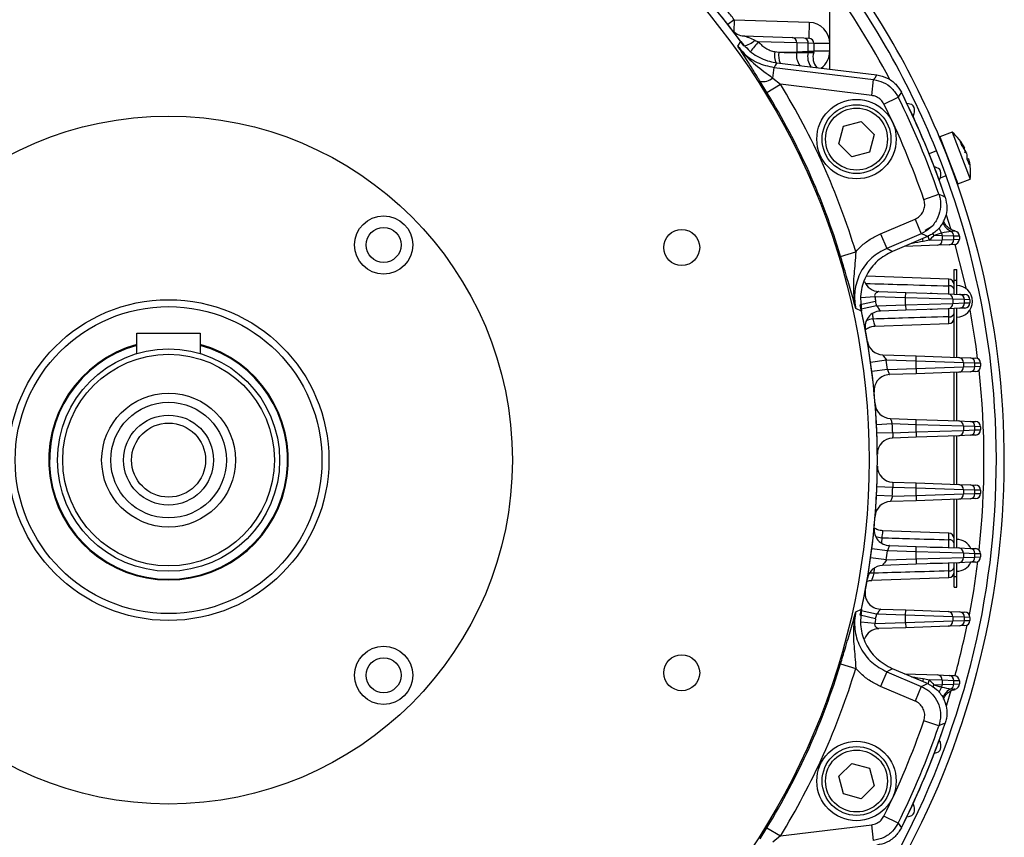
# Model space of a CAD drawing. Header units: millimetres. Extents: x -722 to 1902, y -809 to 1604.
# Tile 59 of 93: x 585 to 771, y 239 to 394. Entities that reach past the tile are written whole.
import ezdxf

# ---------------------------------------------------------------- set-up
doc = ezdxf.new("R2010")
doc.units = ezdxf.units.MM

msp = doc.modelspace()

# ---------------------------------------------------------------- linework, layer by layer
at = {"color": 7, "linetype": 'Continuous', "lineweight": 25}
for p, q in [((738.36, 389.45), (738.36, 400.29)), ((720.3, 393.95), (719.12, 393.03)), ((720.3, 393.95), (720.22, 391.67)), ((720.3, 393.95), (734.5, 393.45)), ((734.5, 393.45), (734.4, 390.45)), ((720.98, 388.97), (721.52, 389.84)), ((722.14, 390.88), (731.27, 390.56)), ((732.13, 389.56), (724.89, 389.79)), ((731.27, 390.56), (733.45, 390.49)), ((732.13, 389.56), (732.13, 387.9)), ((734.31, 389.49), (732.13, 389.56)), ((733.45, 390.49), (734.4, 390.45)), ((734.31, 387.98), (734.31, 389.49)), ((735.36, 389.45), (734.31, 389.49)), ((735.36, 389.45), (735.36, 388.01)), ((738.36, 389.45), (735.36, 389.45)), ((738.36, 388.01), (738.36, 389.45)), ((727.95, 387.92), (728.72, 387.8)), ((728.72, 387.8), (732.13, 387.9)), ((732.13, 387.9), (734.31, 387.98)), ((734.31, 387.98), (735.36, 388.01)), ((738.36, 388.01), (735.36, 388.01)), ((738.36, 384.59), (738.36, 388.01)), ((728.37, 385.82), (747.28, 383.5)), ((727.59, 382.93), (727.84, 384.93)), ((727.84, 384.93), (746.66, 382.62)), ((726.49, 380.19), (725.19, 382.3)), ((726.49, 380.19), (729.04, 381.76)), ((727.59, 382.93), (729.04, 381.76)), ((746.29, 379.64), (729.04, 381.76)), ((746.29, 379.64), (746.66, 382.62)), ((748.61, 378), (751.29, 379.34)), ((754.36, 376.45), (754.36, 377.02)), ((740.97, 373.83), (744.31, 374.72)), ((744.31, 374.72), (746.76, 372.27)), ((740.07, 370.48), (740.97, 373.83)), ((761.5, 372.69), (759.17, 371.79)), ((761.5, 372.69), (764.9, 363.82)), ((742.52, 368.03), (740.07, 370.48)), ((746.76, 372.27), (745.87, 368.93)), ((759.17, 371.79), (762.57, 362.92)), ((745.87, 368.93), (742.52, 368.03)), ((758.55, 369.14), (757.15, 368.61)), ((763.75, 369.62), (763.88, 369.67)), ((763.89, 369.64), (763.77, 369.59)), ((764.17, 368.92), (763.97, 368.85)), ((764.64, 367.68), (764.36, 367.57)), ((764.65, 367.65), (764.66, 367.65)), ((759.36, 364.45), (759.36, 365.02)), ((759.29, 364.07), (760.34, 364.48)), ((762.57, 362.92), (764.9, 363.82)), ((756.15, 360), (758.99, 360.98)), ((747.97, 353.5), (754.49, 356.27)), ((754.49, 356.27), (755.66, 353.51)), ((760.39, 357.06), (761.24, 354.29)), ((762.06, 354), (762.03, 354)), ((747.97, 353.5), (749.14, 350.74)), ((755.66, 353.51), (749.14, 350.74)), ((756.85, 352.98), (750.23, 350.17)), ((757.17, 352.26), (759.63, 352.34)), ((759.63, 353.13), (758.05, 353.18)), ((759.63, 353.13), (759.63, 352.34)), ((761.81, 353.05), (759.63, 353.13)), ((759.63, 352.34), (761.81, 352.42)), ((761.81, 352.42), (761.81, 353.05)), ((762.86, 353.02), (761.81, 353.05)), ((761.81, 352.42), (762.86, 352.45)), ((762.86, 353.02), (762.86, 352.45)), ((740.41, 349.23), (743.27, 350.1)), ((758.77, 351.34), (752.47, 351.12)), ((760.95, 351.42), (758.77, 351.34)), ((761.9, 351.45), (760.95, 351.42)), ((761.86, 346.73), (762.36, 346.73)), ((761.86, 344.73), (761.86, 346.73)), ((762.36, 344.73), (762.36, 346.73)), ((760.9, 344.94), (745.27, 345.49)), ((760.9, 343.65), (760.9, 344.94)), ((761.86, 344.73), (762.36, 344.73)), ((761.86, 342.09), (761.86, 344.73)), ((762.36, 342.07), (762.36, 344.73)), ((747.61, 342.58), (752.72, 342.41)), ((747.04, 340.72), (744.11, 340.06)), ((746.9, 341.61), (744.26, 341.37)), ((752.68, 341.41), (746.9, 341.61)), ((752.68, 341.41), (752.72, 342.41)), ((761.63, 341.13), (752.68, 341.41)), ((752.68, 340.06), (752.68, 341.41)), ((752.72, 342.41), (760.77, 342.13)), ((757.7, 342.23), (757.36, 342.23)), ((760.77, 342.13), (762.95, 342.05)), ((761.63, 341.13), (761.63, 340.34)), ((763.81, 341.05), (761.63, 341.13)), ((762.95, 342.05), (763.9, 342.02)), ((763.81, 340.42), (763.81, 341.05)), ((764.86, 341.02), (763.81, 341.05)), ((764.86, 341.02), (764.86, 340.45)), ((744.37, 338.88), (743.29, 339.4)), ((747.23, 339.87), (744.3, 339.23)), ((747.23, 339.87), (752.68, 340.06)), ((752.72, 339.06), (747.93, 338.89)), ((752.68, 340.06), (761.63, 340.34)), ((752.68, 340.06), (752.72, 339.06)), ((760.77, 339.34), (752.72, 339.06)), ((757.36, 339.23), (757.7, 339.23)), ((762.95, 339.42), (760.77, 339.34)), ((761.63, 340.34), (763.81, 340.42)), ((761.86, 330.16), (761.86, 339.38)), ((762.36, 330.14), (762.36, 339.4)), ((763.9, 339.45), (762.95, 339.42)), ((763.81, 340.42), (764.86, 340.45)), ((760.9, 336.52), (760.9, 337.81)), ((746.9, 336.04), (760.9, 336.52)), ((607.36, 330.86), (607.36, 334.73)), ((607.36, 334.73), (619.36, 334.73)), ((619.36, 334.73), (619.36, 330.86)), ((749.06, 329.6), (746.09, 329.19)), ((748.33, 330.63), (754.72, 330.41)), ((754.68, 329.41), (749.06, 329.6)), ((754.68, 329.41), (754.72, 330.41)), ((754.72, 330.41), (762.77, 330.13)), ((762.77, 330.13), (764.95, 330.05)), ((764.95, 330.05), (765.9, 330.02)), ((749.29, 327.87), (746.31, 327.49)), ((749.29, 327.87), (754.68, 328.06)), ((754.68, 328.06), (754.68, 329.41)), ((763.63, 329.13), (754.68, 329.41)), ((754.68, 328.06), (763.63, 328.34)), ((754.68, 328.06), (754.72, 327.06)), ((763.63, 329.13), (763.63, 328.34)), ((765.81, 329.05), (763.63, 329.13)), ((763.63, 328.34), (765.81, 328.42)), ((765.81, 328.42), (765.81, 329.05)), ((766.86, 329.02), (765.81, 329.05)), ((765.81, 328.42), (766.86, 328.45)), ((766.86, 329.02), (766.86, 328.45)), ((754.72, 327.06), (749.63, 326.88)), ((762.77, 327.34), (754.72, 327.06)), ((761.86, 318.16), (761.86, 327.31)), ((762.36, 318.14), (762.36, 327.33)), ((764.95, 327.42), (762.77, 327.34)), ((765.9, 327.45), (764.95, 327.42)), ((749.83, 318.58), (754.72, 318.41)), ((754.68, 317.41), (754.72, 318.41)), ((754.72, 318.41), (762.77, 318.13)), ((750.19, 317.56), (747.2, 317.41)), ((754.68, 317.41), (750.19, 317.56)), ((754.68, 316.06), (754.68, 317.41)), ((763.63, 317.13), (754.68, 317.41)), ((762.77, 318.13), (764.95, 318.05)), ((763.63, 317.13), (763.63, 316.34)), ((765.81, 317.05), (763.63, 317.13)), ((764.95, 318.05), (765.9, 318.02)), ((765.81, 316.42), (765.81, 317.05)), ((766.86, 317.02), (765.81, 317.05)), ((766.86, 317.02), (766.86, 316.45)), ((750.26, 315.9), (747.27, 315.79)), ((754.72, 315.06), (750.25, 314.9)), ((750.26, 315.9), (754.68, 316.06)), ((754.68, 316.06), (763.63, 316.34)), ((754.68, 316.06), (754.72, 315.06)), ((762.77, 315.34), (754.72, 315.06)), ((761.86, 306.16), (761.86, 315.31)), ((762.36, 306.14), (762.36, 315.33)), ((764.95, 315.42), (762.77, 315.34)), ((763.63, 316.34), (765.81, 316.42)), ((765.9, 315.45), (764.95, 315.42)), ((765.81, 316.42), (766.86, 316.45)), ((750.26, 305.56), (747.27, 305.67)), ((750.25, 306.56), (754.72, 306.41)), ((754.68, 305.41), (750.26, 305.56)), ((754.68, 305.41), (754.72, 306.41)), ((754.68, 304.06), (754.68, 305.41)), ((763.63, 305.13), (754.68, 305.41)), ((754.72, 306.41), (762.77, 306.13)), ((762.77, 306.13), (764.95, 306.05)), ((764.95, 306.05), (765.9, 306.02)), ((750.19, 303.9), (747.2, 304.05)), ((750.19, 303.9), (754.68, 304.06)), ((754.68, 304.06), (763.63, 304.34)), ((754.68, 304.06), (754.72, 303.06)), ((763.63, 305.13), (763.63, 304.34)), ((765.81, 305.05), (763.63, 305.13)), ((763.63, 304.34), (765.81, 304.42)), ((765.9, 303.45), (764.95, 303.42)), ((765.81, 304.42), (765.81, 305.05)), ((766.86, 305.02), (765.81, 305.05)), ((765.81, 304.42), (766.86, 304.45)), ((766.86, 305.02), (766.86, 304.45)), ((754.72, 303.06), (749.83, 302.89)), ((762.77, 303.34), (754.72, 303.06)), ((761.86, 294.16), (761.86, 303.31)), ((762.36, 294.14), (762.36, 303.33)), ((764.95, 303.42), (762.77, 303.34)), ((748.18, 296.06), (748.13, 295.11)), ((760.9, 296.94), (748.36, 297.38)), ((760.9, 295.68), (760.9, 296.94)), ((749.63, 294.58), (754.72, 294.41)), ((754.68, 293.41), (754.72, 294.41)), ((754.72, 294.41), (762.77, 294.13)), ((759.7, 294.23), (757.36, 294.23)), ((762.77, 294.13), (764.95, 294.05)), ((749.06, 291.86), (746.09, 292.27)), ((749.29, 293.6), (746.31, 293.97)), ((754.68, 293.41), (749.29, 293.6)), ((763.63, 293.13), (754.68, 293.41)), ((754.68, 292.06), (754.68, 293.41)), ((754.68, 292.06), (763.63, 292.34)), ((763.63, 293.13), (763.63, 292.34)), ((765.81, 293.05), (763.63, 293.13)), ((763.63, 292.34), (765.81, 292.42)), ((764.95, 294.05), (765.9, 294.02)), ((765.81, 292.42), (765.81, 293.05)), ((766.86, 293.02), (765.81, 293.05)), ((765.81, 292.42), (766.86, 292.45)), ((766.86, 293.02), (766.86, 292.45)), ((754.72, 291.06), (748.33, 290.84)), ((749.06, 291.86), (754.68, 292.06)), ((754.68, 292.06), (754.72, 291.06)), ((762.77, 291.34), (754.72, 291.06)), ((757.36, 291.23), (757.36, 291.25)), ((757.36, 291.23), (759.7, 291.23)), ((761.86, 288.73), (761.86, 291.31)), ((762.36, 288.73), (762.36, 291.33)), ((764.95, 291.42), (762.77, 291.34)), ((765.9, 291.45), (764.95, 291.42)), ((760.9, 288.52), (760.9, 289.78)), ((761.86, 288.73), (762.36, 288.73)), ((761.86, 286.73), (761.86, 288.73)), ((762.36, 286.73), (762.36, 288.73)), ((746.31, 288.02), (760.9, 288.52)), ((761.86, 286.73), (762.36, 286.73)), ((743.29, 282.07), (744.37, 282.58)), ((747.04, 280.75), (744.11, 281.41)), ((747.23, 281.6), (744.3, 282.24)), ((752.68, 281.41), (747.23, 281.6)), ((747.93, 282.57), (752.72, 282.41)), ((752.68, 281.41), (752.72, 282.41)), ((761.63, 281.13), (752.68, 281.41)), ((752.68, 280.06), (752.68, 281.41)), ((752.72, 282.41), (760.77, 282.13)), ((760.77, 282.13), (762.95, 282.05)), ((761.63, 281.13), (761.63, 280.34)), ((763.81, 281.05), (761.63, 281.13)), ((762.95, 282.05), (763.9, 282.02)), ((746.9, 279.86), (744.23, 280.1)), ((746.9, 279.86), (752.68, 280.06)), ((752.68, 280.06), (761.63, 280.34)), ((752.68, 280.06), (752.72, 279.06)), ((760.77, 279.34), (752.72, 279.06)), ((762.95, 279.42), (760.77, 279.34)), ((761.63, 280.34), (763.81, 280.42)), ((763.9, 279.45), (762.95, 279.42)), ((763.81, 280.42), (763.81, 281.05)), ((764.86, 281.02), (763.81, 281.05)), ((763.81, 280.42), (764.86, 280.45)), ((764.86, 281.02), (764.86, 280.45)), ((752.72, 279.06), (747.61, 278.88)), ((740.41, 272.23), (743.27, 271.36)), ((749.14, 270.73), (747.97, 267.97)), ((749.14, 270.73), (755.66, 267.96)), ((756.85, 268.49), (750.23, 271.29)), ((752.47, 270.35), (758.77, 270.13)), ((758.77, 270.13), (760.95, 270.05)), ((760.95, 270.05), (761.9, 270.02)), ((759.63, 269.13), (757.17, 269.2)), ((758.05, 268.29), (759.63, 268.34)), ((759.63, 269.13), (759.63, 268.34)), ((761.81, 269.05), (759.63, 269.13)), ((759.63, 268.34), (761.81, 268.42)), ((761.81, 268.42), (761.81, 269.05)), ((762.86, 269.02), (761.81, 269.05)), ((761.81, 268.42), (762.86, 268.45)), ((762.86, 269.02), (762.86, 268.45)), ((754.49, 265.2), (747.97, 267.97)), ((755.66, 267.96), (754.49, 265.2)), ((762.04, 267.46), (761.9, 267.45)), ((762.02, 267.47), (762.06, 267.47)), ((758.99, 260.49), (756.15, 261.46)), ((759.36, 256.45), (759.36, 257.02)), ((740.07, 250.98), (742.52, 253.43)), ((742.52, 253.43), (745.87, 252.54)), ((745.87, 252.54), (746.76, 249.19)), ((740.97, 247.64), (740.07, 250.98)), ((744.31, 246.74), (740.97, 247.64)), ((746.76, 249.19), (744.31, 246.74)), ((754.36, 244.45), (754.36, 245.02)), ((751.29, 242.13), (748.61, 243.46)), ((725.19, 239.17), (726.49, 241.27)), ((726.49, 241.27), (729.04, 239.71)), ((729.04, 239.71), (746.29, 241.82)), ((746.66, 238.85), (746.29, 241.82)), ((729.04, 239.71), (727.59, 238.53))]:
    msp.add_line(p, q, dxfattribs=at)
at = {"color": 7, "linetype": 'Continuous', "lineweight": 25, "flags": 128}
for points in [[(728.37, 385.82), (728.06, 385.3), (727.84, 384.93)], [(746.66, 382.62), (746.92, 382.99), (747.28, 383.5)], [(751.9, 380.24), (751.5, 379.64), (751.29, 379.34)], [(759.83, 370.06), (759.85, 369.99), (759.86, 369.93)], [(761.84, 364.77), (761.87, 364.72), (761.91, 364.65)], [(758.99, 360.98), (759.59, 360.7), (760.18, 360.42)], [(756.42, 354.2), (757.42, 354.73), (757.82, 355.03)], [(756.85, 352.98), (756.18, 353.28), (755.66, 353.51)], [(756.01, 352.03), (755.94, 352.42), (755.92, 352.59)], [(758.05, 353.18), (757.93, 353.5), (757.88, 353.65)], [(749.14, 350.74), (749.58, 350.51), (750.23, 350.17)], [(762.04, 351.46), (763.71, 344.77), (764.06, 343.21)], [(766.32, 291.56), (765.52, 286.01), (764.73, 281.52)], [(746.7, 289.36), (746.18, 289.36), (745.83, 289.32)], [(750.23, 271.29), (749.58, 270.95), (749.14, 270.73)], [(755.66, 267.96), (756.18, 268.19), (756.85, 268.49)], [(756.01, 269.44), (755.94, 269.04), (755.92, 268.88)], [(758.05, 268.29), (757.93, 267.96), (757.88, 267.79)], [(761.24, 267.18), (760.41, 264.45), (760.34, 264.25)], [(760.18, 261.05), (759.39, 260.68), (758.99, 260.49)], [(751.29, 242.13), (751.6, 241.67), (751.9, 241.23)]]:
    msp.add_lwpolyline(points, dxfattribs=at)
at = {"color": 7, "linetype": 'Continuous', "lineweight": 25}
for centre, radius in [((613.36, 310.73), 132.43), ((743.42, 371.38), 7.5), ((743.42, 371.38), 6.5), ((743.42, 371.38), 5.85), ((613.36, 310.73), 65), ((654.02, 351.39), 5.5), ((654.02, 351.39), 3.3), ((710.37, 350.91), 3.4), ((613.36, 310.73), 30.31), ((613.36, 310.73), 29), ((613.36, 310.73), 21), ((613.36, 310.73), 20), ((613.36, 310.73), 12.65), ((613.36, 310.73), 10.93), ((613.36, 310.73), 8.5), ((613.36, 310.73), 7), ((654.02, 270.07), 5.5), ((710.37, 270.55), 3.4), ((654.02, 270.07), 3.3), ((743.42, 250.09), 7.5), ((743.42, 250.09), 6.5), ((743.42, 250.09), 5.85)]:
    msp.add_circle(centre, radius, dxfattribs=at)
for centre, radius, start, end in [((613.36, 310.73), 134, 35.7507, 54.2493), ((613.36, 310.73), 134, 36.1805, 53.8195), ((613.36, 310.73), 158, 21, 37.7079), ((613.36, 310.73), 156.5, 21, 36.9918), ((613.36, 310.73), 154.16, 27.8594, 35.8197), ((613.36, 310.73), 135.5, 37.8886, 38.8599), ((734.36, 389.45), 4, 0, 88), ((722.25, 393.88), 3, 217.3662, 268), ((721.39, 393.17), 4.21, 279.8469, 312.185), ((732.91, 381.94), 11.22, 135.5846, 147.7656), ((731.18, 389.62), 0.948, 356.6379, 84.7566), ((733.36, 389.54), 0.948, 356.6379, 84.7566), ((734.36, 389.45), 1, 0, 88), ((732.39, 387.32), 4.48, 172.3454, 201.1893), ((732.8, 387.31), 4.12, 173.1973, 202.3373), ((735.22, 387.17), 3.15, 169.558, 216.599), ((731.01, 387.89), 1.11, 352.0657, 0.4066), ((737.35, 386.92), 3.17, 165.1556, 216.5762), ((733.2, 387.97), 1.11, 347.6317, 0.4205), ((738.19, 386.84), 3, 162.9096, 220.3106), ((734.36, 388.01), 1, 342.9096, 0), ((734.36, 388.01), 4, 306.4077, 0), ((725.69, 385.29), 3.03, 260.627, 308.9821), ((613.36, 310.73), 135.75, 16.8599, 31.5496), ((613.36, 310.73), 132.75, 16.8599, 31.5496), ((613.36, 310.73), 155, 18.6952, 26.6424), ((613.36, 310.73), 151.05, 19.0367, 26.4453), ((613.36, 310.73), 154.05, 19.0367, 26.4453), ((613.36, 310.73), 155, 19.194, 26.2743), ((753.36, 377.02), 1, 0, 81.4509), ((753.36, 376.45), 1, 333.9936, 0), ((754.99, 365.1), 10, 27.2743, 49.3594), ((758.11, 366.7), 6.49, 27.2419, 40.1683), ((759.92, 369.25), 3.55, 14.5075, 27.4925), ((758.4, 365.95), 6.49, 27.2419, 40.1683), ((764.19, 367.48), 1.44, 90.9497, 103.1843), ((763.57, 367.87), 1.06, 49.1687, 74.2236), ((760.38, 367.79), 3.98, 356.3352, 12.709), ((613.36, 310.73), 158, 322.2921, 21), ((613.36, 310.73), 156.5, 323.0082, 21), ((758.87, 364.87), 6.1, 16.0481, 25.9519), ((760.76, 366.81), 3.98, 356.3352, 12.709), ((755, 365.11), 9.98, 5.6726, 14.9147), ((755.43, 365.22), 9.54, 5.3205, 14.7674), ((754.99, 365.1), 10, 352.6406, 14.7257), ((758.36, 365.02), 1, 0, 74.8215), ((760.85, 362.97), 1.89, 149.3213, 150.5901), ((758.36, 364.45), 1, 329.6715, 0), ((762.55, 356.7), 3.01, 199.3952, 245.9401), ((761.9, 355.46), 3.01, 196.6999, 217.3601), ((760.8, 353.08), 1.01, 358.2935, 59.0383), ((761.86, 353.02), 1, 0, 78.7893), ((760.73, 353.69), 3.84, 189.4747, 201.812), ((758.68, 352.28), 0.948, 275.2434, 3.3621), ((758.54, 353.14), 1.09, 359.4308, 27.1072), ((760.86, 352.36), 0.948, 275.2434, 3.3621), ((761.86, 352.45), 1, 272, 0), ((747.72, 345.58), 3, 201.1699, 268), ((760.86, 343.94), 1, 0, 88), ((761, 342.78), 0.878, 11.715, 96.9043), ((762.36, 340.73), 3, 270, 90), ((753.87, 342.25), 7, 185.2412, 192.6422), ((613.36, 310.73), 137, 12.2785, 12.6422), ((760.68, 341.18), 0.948, 356.6379, 84.7566), ((762.86, 341.11), 0.948, 356.6379, 84.7566), ((763.86, 341.02), 1, 0, 88), ((613.36, 310.73), 134, 347.3578, 12.6422), ((613.36, 310.73), 134, 347.874, 12.126), ((748.03, 335.89), 3, 92, 190.5826), ((760.68, 340.28), 0.948, 275.2434, 3.3621), ((762.86, 340.36), 0.948, 275.2434, 3.3621), ((763.86, 340.45), 1, 272, 0), ((613.36, 310.73), 154.16, 7.1443, 10.6072), ((746.98, 333.28), 4.14, 96.4661, 114.6425), ((761, 338.68), 0.878, 263.0957, 348.285), ((760.86, 337.52), 1, 272, 0), ((613.36, 310.73), 22.65, 105.3611, 270), ((613.36, 310.73), 22.5, 105.466, 74.534), ((613.36, 310.73), 22.65, 270, 74.6389), ((748.44, 333.63), 3, 189.6204, 268), ((613.36, 310.73), 137, 7.1857, 7.9174), ((762.68, 329.18), 0.948, 356.6379, 84.7566), ((764.86, 329.11), 0.948, 356.6379, 84.7566), ((765.86, 329.02), 1, 0, 88), ((762.68, 328.28), 0.948, 275.2434, 3.3621), ((764.86, 328.36), 0.948, 275.2434, 3.3621), ((765.86, 328.45), 1, 272, 0), ((613.36, 310.73), 154.16, 353.6626, 6.3374), ((749.73, 323.88), 3, 92, 185.508), ((749.93, 321.58), 3, 184.5395, 268), ((613.36, 310.73), 137, 2.1631, 2.8583), ((762.68, 317.18), 0.948, 356.6379, 84.7566), ((764.86, 317.11), 0.948, 356.6379, 84.7566), ((765.86, 317.02), 1, 0, 88), ((750.36, 311.9), 3, 92, 180.4901), ((762.68, 316.28), 0.948, 275.2434, 3.3621), ((764.86, 316.36), 0.948, 275.2434, 3.3621), ((765.86, 316.45), 1, 272, 0), ((750.36, 309.56), 3, 179.5099, 268), ((613.36, 310.73), 137, 357.1417, 357.8369), ((762.68, 305.18), 0.948, 356.6379, 84.7566), ((764.86, 305.11), 0.948, 356.6379, 84.7566), ((765.86, 305.02), 1, 0, 88), ((762.68, 304.28), 0.948, 275.2434, 3.3621), ((764.86, 304.36), 0.948, 275.2434, 3.3621), ((765.86, 304.45), 1, 272, 0), ((749.93, 299.89), 3, 92, 175.4605), ((749.73, 297.58), 3, 174.492, 268), ((748.45, 300.1), 4.04, 249.2025, 266.1651), ((760.86, 295.94), 1, 0, 88), ((761, 294.81), 0.88, 11.3247, 96.7029), ((762.36, 292.73), 3, 25.954, 90), ((762.68, 293.18), 0.948, 356.6379, 84.7566), ((613.36, 310.73), 137, 352.0826, 352.8143), ((762.68, 292.28), 0.948, 275.2434, 3.3621), ((764.86, 293.11), 0.948, 356.6379, 84.7566), ((764.86, 292.36), 0.948, 275.2434, 3.3621), ((765.86, 293.02), 1, 0, 88), ((765.86, 292.45), 1, 272, 0), ((748.44, 287.84), 3, 92, 170.3796), ((761, 290.66), 0.88, 263.2971, 348.6753), ((762.36, 292.73), 3, 270, 334.046), ((760.86, 289.52), 1, 272, 0), ((748.03, 285.57), 3, 169.4174, 268), ((613.36, 310.73), 137, 347.3578, 347.7215), ((760.68, 281.18), 0.948, 356.6379, 84.7566), ((762.86, 281.11), 0.948, 356.6379, 84.7566), ((763.86, 281.02), 1, 0, 88), ((753.87, 279.22), 7, 167.3578, 174.7588), ((760.68, 280.28), 0.948, 275.2434, 3.3621), ((613.36, 310.73), 154.16, 344.6792, 348.3365), ((762.86, 280.36), 0.948, 275.2434, 3.3621), ((763.86, 280.45), 1, 272, 0), ((747.72, 275.88), 3, 92, 159.2739), ((613.36, 310.73), 132.75, 328.4504, 343.1401), ((613.36, 310.73), 135.75, 328.4504, 343.1401), ((758.68, 269.18), 0.948, 356.6379, 84.7566), ((760.86, 269.11), 0.948, 356.6379, 84.7566), ((761.86, 269.02), 1, 0, 88), ((760.73, 267.78), 3.83, 158.178, 170.7563), ((758.54, 268.33), 1.09, 332.8928, 0.5692), ((760.8, 268.39), 1.01, 300.9617, 1.7065), ((761.86, 268.45), 1, 281.2107, 360), ((761.9, 266.01), 3.01, 142.6286, 164.4676), ((762.55, 264.77), 3.01, 114.0679, 158.6647), ((613.36, 310.73), 151.05, 333.5547, 340.9633), ((613.36, 310.73), 155, 333.3576, 341.3048), ((613.36, 310.73), 154.05, 333.5547, 340.9633), ((613.36, 310.73), 155, 333.7257, 340.806), ((760.85, 258.49), 1.89, 209.4099, 210.6787), ((758.36, 257.02), 1, 360, 30.3285), ((758.36, 256.45), 1, 285.1785, 0), ((753.36, 244.45), 1, 278.5491, 0), ((753.36, 245.02), 1, 0, 26.0064)]:
    msp.add_arc(centre, radius, start, end, dxfattribs=at)
msp.add_ellipse((729.89, 387.86), major_axis=(25.42, -0.11), ratio=0.004153, start_param=4.800276, end_param=4.886228, dxfattribs=at)
for points, knots in [([(721.52, 389.84), (722.27, 389), (723.78, 387.32), (726.33, 386.16), (727.9, 385.9), (728.37, 385.82)], [0, 0, 0, 0, 0.412556, 0.825117, 1, 1, 1, 1]), ([(722.14, 390.88), (722.18, 390.88), (722.24, 390.86), (722.38, 390.82), (722.46, 390.8), (722.71, 390.71), (722.89, 390.64), (723.45, 390.41), (723.83, 390.23), (724.22, 390.05)], [0, 0, 0, 0, 0.125, 0.125, 0.25, 0.25, 0.5, 0.5, 1, 1, 1, 1]), ([(724.89, 389.79), (725.1, 389.54), (725.31, 389.31), (725.78, 388.89), (726.03, 388.71), (726.56, 388.38), (726.83, 388.25), (727.24, 388.09), (727.38, 388.05), (727.66, 387.97), (727.81, 387.94), (727.95, 387.92)], [0, 0, 0, 0, 0.25, 0.25, 0.5, 0.5, 0.75, 0.75, 0.875, 0.875, 1, 1, 1, 1]), ([(725.19, 382.3), (725.08, 382.49), (724.57, 383.29), (723.73, 384.65), (722.42, 386.73), (721.55, 388.09), (720.98, 388.96), (720.98, 388.97)], [0, 0, 0, 0, 0.072058, 0.309641, 0.547893, 0.998341, 1, 1, 1, 1]), ([(720.98, 388.97), (720.98, 388.96), (721.83, 387.76), (723.77, 385.7), (726.2, 383.97), (727.45, 383.04), (727.59, 382.93)], [0, 0, 0, 0, 0.002132, 0.494743, 0.940802, 1, 1, 1, 1]), ([(720.98, 388.97), (721.28, 388.59), (722.28, 387.34), (724.54, 385.67), (726.74, 385.17), (727.84, 384.93)], [0, 0, 0, 0, 0.177794, 0.588889, 1, 1, 1, 1]), ([(728.72, 387.8), (729.44, 387.78), (730.09, 387.77), (730.95, 387.76), (731.22, 387.75), (731.7, 387.75), (731.92, 387.74), (732.12, 387.74)], [0, 0, 0, 0, 0.5, 0.5, 0.75, 0.75, 1, 1, 1, 1]), ([(734.28, 387.73), (734.62, 387.73), (734.88, 387.72), (735.14, 387.72), (735.21, 387.72), (735.3, 387.72), (735.32, 387.72), (735.32, 387.72)], [0, 0, 0, 0, 0.5, 0.5, 0.75, 0.75, 1, 1, 1, 1]), ([(747.28, 383.5), (747.94, 383.35), (749.26, 383.05), (750.9, 381.86), (751.58, 380.76), (751.9, 380.24)], [0, 0, 0, 0, 0.342903, 0.685813, 1, 1, 1, 1]), ([(746.66, 382.62), (747.27, 382.48), (748.53, 382.2), (750.21, 381.05), (750.93, 379.91), (751.29, 379.34)], [0, 0, 0, 0, 0.316542, 0.658297, 1, 1, 1, 1]), ([(748.61, 378), (748.43, 378.29), (748.07, 378.86), (747.23, 379.44), (746.6, 379.58), (746.29, 379.64)], [0, 0, 0, 0, 0.341717, 0.683442, 1, 1, 1, 1]), ([(754.49, 356.27), (754.79, 356.43), (755.38, 356.75), (756.01, 357.58), (756.34, 358.54), (756.33, 359.39), (756.2, 359.86), (756.15, 360)], [0, 0, 0, 0, 0.224698, 0.449409, 0.673823, 0.898141, 1, 1, 1, 1]), ([(758.99, 360.98), (759.07, 360.69), (759.35, 359.75), (759.35, 358.07), (758.69, 356.14), (757.44, 354.48), (756.26, 353.83), (755.66, 353.51)], [0, 0, 0, 0, 0.101814, 0.326127, 0.550607, 0.775363, 1, 1, 1, 1]), ([(760.18, 360.42), (760.34, 359.76), (760.64, 358.44), (760.24, 356.4), (759.24, 354.63), (757.98, 353.52), (757.11, 353.11), (756.85, 352.98)], [0, 0, 0, 0, 0.225592, 0.451198, 0.676507, 0.901725, 1, 1, 1, 1]), ([(762.03, 354.06), (762.02, 354.06), (761.7, 354.08), (761.13, 354.37), (760.47, 354.88), (760.05, 355.44), (759.91, 355.81), (759.86, 355.95)], [0, 0, 0, 0, 0.009318, 0.31756, 0.606049, 0.851458, 1, 1, 1, 1]), ([(762.03, 354), (762, 354), (761.94, 354), (761.55, 353.97), (761.32, 353.94)], [0, 0, 0, 0, 0.4161, 1, 1, 1, 1]), ([(743.27, 350.1), (743.61, 350.46), (744.43, 351.34), (745.98, 352.53), (747.3, 353.17), (747.97, 353.5)], [0, 0, 0, 0, 0.249828, 0.619556, 1, 1, 1, 1]), ([(756.01, 352.03), (755.34, 351.92), (754.61, 351.8), (753.79, 351.66), (753.73, 351.65)], [0, 0, 0, 0, 0.91822, 1, 1, 1, 1]), ([(759.51, 353.63), (759.33, 353.58), (759.12, 353.51), (758.64, 353.36), (758.36, 353.27), (758.05, 353.18)], [0, 0, 0, 0, 0.5, 0.5, 1, 1, 1, 1]), ([(743.27, 350.1), (743.23, 349.36), (743.09, 347.29), (742.79, 344.56), (742.85, 341.96), (743.06, 340.41), (743.23, 339.62), (743.29, 339.4), (743.29, 339.4)], [0, 0, 0, 0, 0.2008343, 0.5570526, 0.7713117, 0.9359902, 0.9982054, 1, 1, 1, 1]), ([(749.14, 350.74), (748.14, 350.2), (746.16, 349.12), (744.08, 346.37), (743.02, 343.25), (743.01, 340.97), (743.21, 339.75), (743.26, 339.52), (743.29, 339.4)], [0, 0, 0, 0, 0.243337, 0.486602, 0.729604, 0.948745, 0.972961, 1, 1, 1, 1]), ([(750.23, 350.17), (749.24, 349.63), (747.26, 348.55), (745.2, 345.8), (743.99, 342.47), (744.24, 340.11), (744.37, 338.88)], [0, 0, 0, 0, 0.244427, 0.488865, 0.733048, 1, 1, 1, 1]), ([(743.29, 339.4), (743.29, 339.4), (743.14, 339.94), (742.83, 341.02), (742.35, 342.69), (741.83, 344.48), (741.19, 346.63), (740.69, 348.28), (740.41, 349.23)], [0, 0, 0, 0, 0.001332, 0.19464, 0.386698, 0.569618, 0.752071, 1, 1, 1, 1]), ([(745.17, 344.11), (747.43, 344.05), (752.67, 343.89), (757.92, 343.74), (760.9, 343.65)], [0, 0, 0, 0, 0.431609, 1, 1, 1, 1]), ([(747.61, 342.58), (747.61, 342.58), (747.54, 342.55), (747.36, 342.46), (747.26, 342.4), (747.11, 342.28), (747.07, 342.24), (746.98, 342.15), (746.94, 342.09), (746.87, 341.97), (746.85, 341.9), (746.85, 341.75), (746.87, 341.68), (746.9, 341.61)], [0, 0, 0, 0, 0.25, 0.25, 0.5, 0.5, 0.625, 0.625, 0.75, 0.75, 0.875, 0.875, 1, 1, 1, 1]), ([(760.9, 342.12), (760.9, 342.12), (760.9, 342.16), (760.9, 342.29), (760.9, 342.39), (760.9, 342.59), (760.9, 342.66), (760.9, 342.82), (760.9, 342.91), (760.9, 343.19), (760.9, 343.41), (760.9, 343.65)], [0, 0, 0, 0, 0.25, 0.25, 0.5, 0.5, 0.625, 0.625, 0.75, 0.75, 1, 1, 1, 1]), ([(747.23, 339.87), (747.32, 339.75), (747.4, 339.64), (747.57, 339.41), (747.64, 339.31), (747.74, 339.17), (747.77, 339.12), (747.83, 339.04), (747.85, 339.01), (747.91, 338.92), (747.93, 338.89), (747.93, 338.89)], [0, 0, 0, 0, 0.25, 0.25, 0.5, 0.5, 0.625, 0.625, 0.75, 0.75, 1, 1, 1, 1]), ([(760.9, 337.81), (760.9, 338.06), (760.9, 338.28), (760.9, 338.65), (760.9, 338.82), (760.9, 339.01), (760.9, 339.07), (760.9, 339.17), (760.9, 339.21), (760.9, 339.31), (760.9, 339.34), (760.9, 339.34)], [0, 0, 0, 0, 0.25, 0.25, 0.5, 0.5, 0.625, 0.625, 0.75, 0.75, 1, 1, 1, 1]), ([(746.44, 338.37), (746.46, 338.14), (746.48, 337.87), (746.51, 337.46), (746.52, 337.39)], [0, 0, 0, 0, 0.8365333, 1, 1, 1, 1]), ([(760.9, 337.81), (757.98, 337.73), (755.06, 337.64), (752.14, 337.56), (750.27, 337.5), (748.39, 337.45), (746.52, 337.39)], [0.00096571, 0.00096571, 0.00096571, 0.00096571, 0.0097237, 0.0097237, 0.0097237, 0.0153534, 0.0153534, 0.0153534, 0.0153534]), ([(746.52, 337.39), (746.61, 337.07), (746.81, 336.42), (746.92, 336.01), (746.9, 336.08), (746.89, 336.09)], [0, 0, 0, 0, 0.433475, 0.863898, 1, 1, 1, 1]), ([(745.09, 335.32), (745.1, 335.34), (745.31, 335.58), (745.91, 335.84), (746.52, 336.06), (746.86, 336.03), (746.89, 336.02)], [0, 0, 0, 0, 0.036593, 0.483998, 0.95317, 1, 1, 1, 1]), ([(748.33, 330.63), (748.33, 330.63), (748.34, 330.62), (748.36, 330.59), (748.38, 330.56), (748.45, 330.47), (748.51, 330.39), (748.65, 330.19), (748.73, 330.08), (748.89, 329.85), (748.98, 329.73), (749.06, 329.6)], [0, 0, 0, 0, 0.125, 0.125, 0.25, 0.25, 0.5, 0.5, 0.75, 0.75, 1, 1, 1, 1]), ([(749.29, 327.87), (749.34, 327.74), (749.38, 327.62), (749.47, 327.38), (749.51, 327.27), (749.56, 327.09), (749.59, 327.01), (749.62, 326.91), (749.63, 326.88), (749.63, 326.88)], [0, 0, 0, 0, 0.25, 0.25, 0.5, 0.5, 0.75, 0.75, 1, 1, 1, 1]), ([(749.83, 318.58), (749.83, 318.58), (749.84, 318.55), (749.88, 318.44), (749.91, 318.36), (750.02, 318.08), (750.11, 317.83), (750.19, 317.56)], [0, 0, 0, 0, 0.25, 0.25, 0.5, 0.5, 1, 1, 1, 1]), ([(750.26, 315.9), (750.27, 315.77), (750.27, 315.64), (750.27, 315.4), (750.27, 315.29), (750.26, 315.01), (750.25, 314.9), (750.25, 314.9)], [0, 0, 0, 0, 0.25, 0.25, 0.5, 0.5, 1, 1, 1, 1]), ([(750.25, 306.56), (750.25, 306.56), (750.25, 306.54), (750.26, 306.44), (750.26, 306.36), (750.27, 306.08), (750.28, 305.83), (750.26, 305.56)], [0, 0, 0, 0, 0.25, 0.25, 0.5, 0.5, 1, 1, 1, 1]), ([(750.19, 303.9), (750.15, 303.77), (750.11, 303.64), (750.03, 303.4), (749.99, 303.29), (749.92, 303.1), (749.88, 303.02), (749.84, 302.92), (749.83, 302.89), (749.83, 302.89)], [0, 0, 0, 0, 0.25, 0.25, 0.5, 0.5, 0.75, 0.75, 1, 1, 1, 1]), ([(748.37, 297.39), (748.05, 297.42), (747.46, 297.48), (746.95, 297.8), (746.71, 297.94)], [0, 0, 0, 0, 0.530592, 1, 1, 1, 1]), ([(748.35, 297.32), (748.35, 297.32), (748.35, 297.31), (748.29, 296.8), (748.21, 296.26), (748.18, 296.06)], [0, 0, 0, 0, 0.308711, 0.742552, 1, 1, 1, 1]), ([(748.18, 296.06), (749.93, 296.01), (751.69, 295.95), (753.44, 295.9), (755.93, 295.83), (758.41, 295.76), (760.9, 295.68)], [0.00312138, 0.00312138, 0.00312138, 0.00312138, 0.00838741, 0.00838741, 0.00838741, 0.01584958, 0.01584958, 0.01584958, 0.01584958]), ([(749.63, 294.58), (749.63, 294.58), (749.62, 294.56), (749.59, 294.45), (749.56, 294.38), (749.51, 294.19), (749.47, 294.08), (749.38, 293.85), (749.34, 293.72), (749.29, 293.6)], [0, 0, 0, 0, 0.25, 0.25, 0.5, 0.5, 0.75, 0.75, 1, 1, 1, 1]), ([(760.9, 294.19), (760.9, 294.19), (760.9, 294.22), (760.9, 294.35), (760.9, 294.45), (760.9, 294.84), (760.9, 295.21), (760.9, 295.68)], [0, 0, 0, 0, 0.25, 0.25, 0.5, 0.5, 1, 1, 1, 1]), ([(749.06, 291.86), (748.98, 291.74), (748.89, 291.61), (748.73, 291.38), (748.65, 291.27), (748.55, 291.13), (748.52, 291.08), (748.45, 291), (748.43, 290.96), (748.36, 290.87), (748.33, 290.84), (748.33, 290.84)], [0, 0, 0, 0, 0.25, 0.25, 0.5, 0.5, 0.625, 0.625, 0.75, 0.75, 1, 1, 1, 1]), ([(760.9, 289.78), (760.9, 290.02), (760.9, 290.23), (760.9, 290.6), (760.9, 290.76), (760.9, 291.15), (760.9, 291.27), (760.9, 291.27)], [0, 0, 0, 0, 0.25, 0.25, 0.5, 0.5, 1, 1, 1, 1]), ([(746.7, 289.36), (746.61, 289.04), (746.42, 288.39), (746.29, 287.99), (746.31, 288.05), (746.31, 288.07)], [0, 0, 0, 0, 0.435254, 0.868057, 1, 1, 1, 1]), ([(746.76, 290.25), (746.74, 290.05), (746.73, 289.8), (746.7, 289.43), (746.7, 289.36)], [0, 0, 0, 0, 0.824972, 1, 1, 1, 1]), ([(760.9, 289.78), (758.43, 289.71), (755.97, 289.64), (753.51, 289.56), (751.24, 289.5), (748.97, 289.43), (746.7, 289.36)], [0.00096571, 0.00096571, 0.00096571, 0.00096571, 0.00835836, 0.00835836, 0.00835836, 0.01517099, 0.01517099, 0.01517099, 0.01517099]), ([(745.39, 287.82), (745.42, 287.84), (745.71, 287.99), (746.04, 288), (746.32, 288.01)], [0, 0, 0, 0, 0.1292524, 1, 1, 1, 1]), ([(740.41, 272.23), (740.69, 273.18), (741.19, 274.84), (741.83, 276.98), (742.35, 278.77), (742.83, 280.45), (743.14, 281.53), (743.29, 282.07), (743.29, 282.07)], [0, 0, 0, 0, 0.247929, 0.430382, 0.613302, 0.80536, 0.998668, 1, 1, 1, 1]), ([(743.29, 282.07), (743.29, 282.06), (743.23, 281.84), (743.06, 281.05), (742.85, 279.51), (742.79, 276.9), (743.09, 274.17), (743.23, 272.11), (743.27, 271.36)], [0, 0, 0, 0, 0.001795, 0.06401, 0.228688, 0.442947, 0.799166, 1, 1, 1, 1]), ([(743.29, 282.07), (743.26, 281.95), (743.01, 280.73), (742.98, 278.32), (744.08, 275.1), (746.16, 272.35), (748.14, 271.27), (749.14, 270.73)], [0, 0, 0, 0, 0.027047, 0.27017, 0.513248, 0.756588, 1, 1, 1, 1]), ([(744.37, 282.58), (744.24, 281.46), (743.99, 279.22), (745.05, 275.95), (747.08, 273.05), (749.15, 271.9), (750.23, 271.29)], [0, 0, 0, 0, 0.244427, 0.488865, 0.733048, 1, 1, 1, 1]), ([(747.93, 282.57), (747.93, 282.57), (747.92, 282.57), (747.9, 282.54), (747.89, 282.51), (747.83, 282.43), (747.78, 282.35), (747.65, 282.16), (747.57, 282.05), (747.41, 281.83), (747.32, 281.71), (747.23, 281.6)], [0, 0, 0, 0, 0.125, 0.125, 0.25, 0.25, 0.5, 0.5, 0.75, 0.75, 1, 1, 1, 1]), ([(746.9, 279.86), (746.87, 279.79), (746.85, 279.71), (746.85, 279.57), (746.87, 279.5), (746.97, 279.31), (747.07, 279.22), (747.26, 279.07), (747.36, 279.01), (747.49, 278.94), (747.53, 278.92), (747.59, 278.89), (747.61, 278.88), (747.61, 278.88)], [0, 0, 0, 0, 0.125, 0.125, 0.25, 0.25, 0.5, 0.5, 0.75, 0.75, 0.875, 0.875, 1, 1, 1, 1]), ([(747.97, 267.97), (747.32, 268.28), (746, 268.92), (744.45, 270.11), (743.61, 271.01), (743.27, 271.36)], [0, 0, 0, 0, 0.3697316, 0.750172, 1, 1, 1, 1]), ([(753.73, 269.81), (753.79, 269.8), (754.61, 269.67), (755.34, 269.55), (756.01, 269.44)], [0, 0, 0, 0, 0.08178, 1, 1, 1, 1]), ([(756.85, 268.49), (757.44, 268.16), (758.63, 267.51), (759.88, 265.86), (760.54, 263.93), (760.53, 262.26), (760.27, 261.33), (760.18, 261.05)], [0, 0, 0, 0, 0.225592, 0.451197, 0.676507, 0.901725, 1, 1, 1, 1]), ([(758.05, 268.29), (758.36, 268.2), (758.64, 268.11), (759.12, 267.95), (759.33, 267.89), (759.51, 267.83)], [0, 0, 0, 0, 0.5, 0.5, 1, 1, 1, 1]), ([(755.66, 267.96), (755.94, 267.82), (756.82, 267.4), (758.07, 266.27), (759.06, 264.5), (759.45, 262.46), (759.14, 261.14), (758.99, 260.49)], [0, 0, 0, 0, 0.101814, 0.326127, 0.550607, 0.775363, 1, 1, 1, 1]), ([(759.88, 265.53), (759.94, 265.7), (760.09, 266.12), (760.59, 266.7), (761.26, 267.2), (761.8, 267.33), (762.05, 267.39)], [0, 0, 0, 0, 0.1778201, 0.448632, 0.7507576, 1, 1, 1, 1]), ([(761.32, 267.52), (761.52, 267.5), (761.92, 267.47), (761.99, 267.47), (762.02, 267.47)], [0, 0, 0, 0, 0.512367, 1, 1, 1, 1]), ([(756.15, 261.46), (756.23, 261.79), (756.39, 262.45), (756.19, 263.47), (755.7, 264.36), (755.07, 264.92), (754.63, 265.13), (754.49, 265.2)], [0, 0, 0, 0, 0.224698, 0.449409, 0.673823, 0.898141, 1, 1, 1, 1]), ([(746.29, 241.82), (746.62, 241.9), (747.28, 242.05), (748.1, 242.65), (748.44, 243.2), (748.61, 243.46)], [0, 0, 0, 0, 0.341717, 0.683442, 1, 1, 1, 1]), ([(751.29, 242.13), (750.96, 241.6), (750.28, 240.49), (748.63, 239.3), (747.31, 239), (746.66, 238.85)], [0, 0, 0, 0, 0.316542, 0.658297, 1, 1, 1, 1]), ([(751.9, 241.23), (751.54, 240.66), (750.82, 239.52), (749.14, 238.37), (747.88, 238.1), (747.28, 237.97)], [0, 0, 0, 0, 0.342903, 0.685813, 1, 1, 1, 1])]:
    msp.add_open_spline(points, degree=3, knots=knots, dxfattribs=at)
for points in [[(724.22, 390.05), (724.44, 389.95), (724.67, 389.86), (724.89, 389.79)], [(753.51, 378.01), (753.32, 378.03), (753.14, 378.07), (752.95, 378.11)], [(754.11, 375.67), (754.15, 375.78), (754.21, 375.9), (754.26, 376.01)], [(758.62, 365.98), (758.45, 366.03), (758.29, 366.08), (758.12, 366.14)], [(759.2, 363.9), (759.15, 363.81), (759.1, 363.72), (759.06, 363.63)], [(759.2, 363.9), (759.21, 363.92), (759.22, 363.93), (759.23, 363.94)], [(761.32, 353.94), (760.74, 353.88), (760.15, 353.77), (759.51, 353.63)], [(757.17, 352.26), (756.81, 352.17), (756.42, 352.09), (756.01, 352.03)], [(758.05, 353.18), (757.78, 352.85), (757.49, 352.54), (757.17, 352.26)], [(756.01, 269.44), (756.42, 269.37), (756.81, 269.29), (757.17, 269.2)], [(757.17, 269.2), (757.49, 268.92), (757.78, 268.61), (758.05, 268.29)], [(759.51, 267.83), (760.15, 267.69), (760.74, 267.58), (761.32, 267.52)], [(759.06, 257.83), (759.1, 257.74), (759.15, 257.65), (759.2, 257.56)], [(759.23, 257.52), (759.22, 257.54), (759.21, 257.55), (759.2, 257.56)], [(759.22, 257.53), (759.22, 257.53), (759.22, 257.52), (759.23, 257.52)], [(758.12, 255.32), (758.29, 255.38), (758.45, 255.44), (758.62, 255.48)], [(754.26, 245.46), (754.21, 245.57), (754.15, 245.68), (754.11, 245.8)], [(752.95, 243.35), (753.14, 243.39), (753.32, 243.43), (753.51, 243.46)]]:
    msp.add_open_spline(points, degree=3, dxfattribs=at)

doc.saveas('drawing.dxf')
